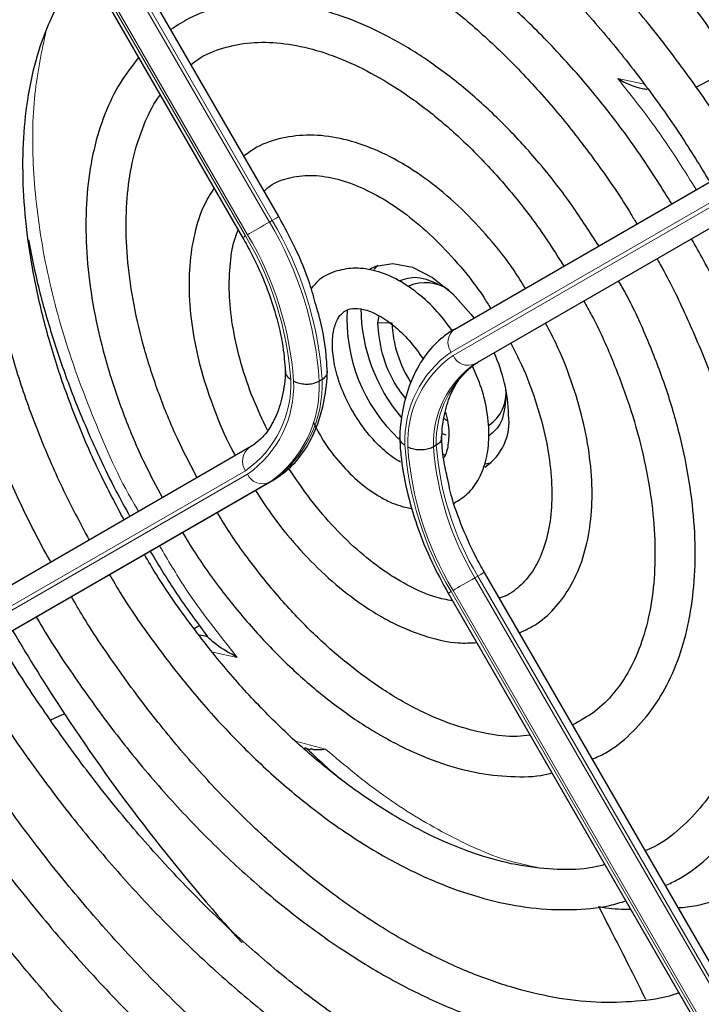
# Paper-space layout 'Blatt2' of a CAD drawing. Header units: millimetres. Extents: x 5 to 418, y 2 to 292.
# Tile 70 of 104: x 133.81 to 139.46, y 197.89 to 206.06. Entities that reach past the tile are written whole.
import ezdxf

# ---------------------------------------------------------------- set-up
doc = ezdxf.new("R2010")
doc.units = ezdxf.units.MM

psp = doc.layouts.new('Blatt2')

# ---------------------------------------------------------------- linework, layer by layer
at = {"color": 7, "linetype": 'Continuous', "lineweight": 18}
for p, q in [((135.8823, 204.3778), (131.8858, 211.3)), ((131.9094, 211.3136), (135.9059, 204.3915)), ((131.7047, 211.1955), (135.7013, 204.2733)), ((135.6846, 204.2637), (131.6881, 211.1859)), ((141.3833, 205.6082), (137.3868, 203.3003)), ((137.4035, 203.2714), (141.4, 205.5793)), ((138.7682, 205.5671), (138.9892, 205.5204)), ((141.5811, 205.5106), (137.5845, 203.2027)), ((135.9059, 204.3915), (135.8823, 204.3778)), ((136.7797, 203.5427), (136.8976, 203.5427)), ((137.6081, 203.2163), (137.5845, 203.2027)), ((131.6881, 200.0094), (135.6846, 202.3173)), ((135.7013, 202.2884), (131.7047, 199.9805)), ((131.8858, 199.9118), (135.8823, 202.2197)), ((135.9059, 202.2334), (135.8823, 202.2197)), ((137.6081, 201.4432), (137.5845, 201.4295)), ((137.5845, 201.4295), (141.5811, 194.5074)), ((141.6046, 194.521), (137.6081, 201.4432)), ((141.4, 194.4028), (137.4035, 201.325)), ((137.3868, 201.3154), (141.3833, 194.3932)), ((135.6163, 200.77), (135.4131, 200.8129)), ((136.099, 200.0758), (136.3475, 200.0085))]:
    psp.add_line(p, q, dxfattribs=at)
at = {"color": 7, "linetype": 'Continuous', "lineweight": 25}
for p, q in [((135.9608, 204.4231), (131.9643, 211.3453)), ((131.6642, 211.1721), (135.6608, 204.2499)), ((137.4179, 203.4914), (141.4144, 205.7993)), ((139.4181, 205.4961), (139.5628, 205.5747)), ((137.6081, 203.2163), (141.6046, 205.5242)), ((136.7797, 203.5427), (136.7909, 203.6011)), ((136.3186, 203.0742), (136.295, 203.0606)), ((137.3314, 202.7497), (137.3551, 202.7345)), ((137.3475, 202.6112), (137.3101, 202.6242)), ((135.7157, 202.5084), (131.7191, 200.2005)), ((137.2648, 202.528), (137.2412, 202.5144)), ((137.3205, 202.4549), (137.3414, 202.4436)), ((137.6721, 202.3741), (137.7224, 202.3862)), ((135.9059, 202.2334), (131.9094, 199.9255)), ((141.6595, 194.5527), (137.663, 201.4748)), ((137.363, 201.3016), (141.3595, 194.3794)), ((135.2597, 201.0082), (135.3025, 201.0344)), ((134.1859, 200.3016), (134.0693, 200.2504)), ((136.1694, 200.021), (136.224, 200.0068))]:
    psp.add_line(p, q, dxfattribs=at)
at = {"color": 7, "linetype": 'Continuous', "lineweight": 18, "flags": 128}
for points in [[(135.9059, 204.3915), (135.9252, 204.4026), (135.9408, 204.4116), (135.9522, 204.4182), (135.9589, 204.4221), (135.9608, 204.4231)], [(135.7013, 204.2733), (135.7179, 204.2829), (135.7381, 204.2945), (135.7608, 204.3077), (135.7854, 204.3219), (135.8108, 204.3365), (135.836, 204.3511), (135.8602, 204.3651), (135.8823, 204.3778)], [(137.5845, 201.4295), (137.5624, 201.4168), (137.5382, 201.4028), (137.513, 201.3882), (137.4876, 201.3736), (137.463, 201.3594), (137.4403, 201.3462), (137.4201, 201.3346), (137.4035, 201.325)], [(137.663, 201.4748), (137.6611, 201.4738), (137.6544, 201.4699), (137.643, 201.4633), (137.6274, 201.4543), (137.6081, 201.4432)], [(137.3868, 201.3154), (137.3742, 201.3081), (137.3662, 201.3035), (137.363, 201.3016), (137.363, 201.3016)]]:
    psp.add_lwpolyline(points, dxfattribs=at)
at = {"color": 7, "linetype": 'Continuous', "lineweight": 25, "flags": 128}
for points in [[(136.7173, 203.9913), (136.764, 204.0134), (136.9062, 204.0355), (137.0664, 204.0032), (137.2344, 203.9184), (137.3998, 203.7864), (137.5522, 203.6157), (137.5765, 203.583)], [(136.7799, 204.0189), (136.7666, 204.0063), (136.7474, 203.9851)]]:
    psp.add_lwpolyline(points, dxfattribs=at)
at = {"color": 7, "linetype": 'Continuous', "lineweight": 18}
for centre, radius, start, end in [((133.3556, 202.863), 2.9461, 3.84586, 30.94452), ((133.3792, 202.8766), 2.9461, 3.84586, 30.94452), ((153.0649, 174.1471), 34.7718, 119.98928, 120.03464), ((133.3844, 202.8856), 2.6814, 4.03412, 30.92588), ((133.3599, 202.8704), 2.7296, 3.99715, 30.92952), ((137.4999, 203.38), 0.1383, 126.35124, 215.18509), ((137.8989, 202.5669), 0.8944, 124.92656, 182.49063), ((137.9058, 202.5517), 0.8777, 124.91275, 182.4318), ((138.0429, 202.5443), 0.8023, 124.84397, 182.13721), ((138.0665, 202.5579), 0.8023, 124.84397, 182.13721), ((137.5291, 203.3295), 0.1384, 204.8163, 293.64307), ((135.1823, 203.037), 0.8777, 304.91275, 2.4318), ((135.1892, 203.0218), 0.8944, 304.92656, 2.49063), ((135.3263, 203.0144), 0.9698, 304.98315, 2.73052), ((135.3499, 203.028), 0.9698, 304.98315, 2.73052), ((135.7977, 202.397), 0.1383, 126.35124, 215.18509), ((139.7282, 202.7183), 2.7296, 183.99715, 210.92952), ((139.7037, 202.7031), 2.6814, 184.03412, 210.92588), ((139.6994, 202.6957), 2.4649, 184.21856, 210.90782), ((139.723, 202.7093), 2.4649, 184.21856, 210.90782), ((135.8269, 202.3465), 0.1384, 204.8163, 293.64307)]:
    psp.add_arc(centre, radius, start, end, dxfattribs=at)
at = {"color": 7, "linetype": 'Continuous', "lineweight": 25}
for centre, radius, start, end in [((137.172, 203.5248), 0.3507, 55.81024, 112.86683), ((137.8873, 203.5747), 1.3635, 176.72655, 226.86042), ((138.073, 203.6799), 1.4339, 180.69955, 220.10508), ((137.8868, 203.5827), 0.99, 182.31609, 212.78142), ((136.5513, 202.7429), 1.3132, 1.64984, 24.82643), ((137.5188, 202.9601), 0.3238, 304.5077, 6.80448), ((137.41, 202.7241), 0.4575, 304.20343, 7.10875), ((147.8821, 209.3383), 16.4088, 210.57672, 213.41658), ((133.5327, 191.8496), 9.2753, 78.57755, 79.00227), ((147.118, 208.8022), 15.4758, 213.31781, 222.21309)]:
    psp.add_arc(centre, radius, start, end, dxfattribs=at)
for points, knots in [([(141.6303, 205.924), (141.5604, 206.0432), (141.3709, 206.3662), (141.0336, 206.8737), (140.6239, 207.444), (140.1925, 207.9892), (139.7431, 208.5072), (139.2779, 208.9948), (138.7994, 209.4495), (138.3102, 209.8688), (137.8128, 210.2502), (137.31, 210.5916), (136.8044, 210.8911), (136.2987, 211.1469), (135.7957, 211.3575), (135.2981, 211.5215), (134.8087, 211.6378), (134.3305, 211.7056), (133.8662, 211.7245), (133.4189, 211.6942), (132.9907, 211.6159), (132.5862, 211.4869), (132.2697, 211.3503), (132.0988, 211.2403), (132.0449, 211.2057)], [0, 0, 0, 0, 0.027836, 0.075404, 0.122977, 0.170555, 0.218143, 0.265742, 0.313355, 0.360985, 0.408634, 0.456301, 0.503986, 0.551687, 0.599395, 0.647094, 0.694763, 0.742373, 0.789887, 0.837268, 0.884487, 0.931535, 0.978434, 1, 1, 1, 1]), ([(132.2116, 210.917), (132.2589, 210.948), (132.4165, 211.051), (132.7121, 211.178), (133.0952, 211.2982), (133.5019, 211.3682), (133.9273, 211.3913), (134.3696, 211.3665), (134.826, 211.2943), (135.2941, 211.1751), (135.7715, 211.0096), (136.2554, 210.7987), (136.7432, 210.5434), (137.2321, 210.2451), (137.7193, 209.9053), (138.202, 209.5261), (138.6774, 209.1094), (139.1426, 208.6576), (139.5951, 208.1732), (140.032, 207.659), (140.4513, 207.1182), (140.8484, 206.5525), (141.1461, 206.0975), (141.302, 205.8269), (141.3419, 205.7574)], [0, 0, 0, 0, 0.02099, 0.069851, 0.118688, 0.167389, 0.215899, 0.264215, 0.312366, 0.360395, 0.408346, 0.456251, 0.504137, 0.552018, 0.599903, 0.6478, 0.695711, 0.743637, 0.791578, 0.839533, 0.887498, 0.935471, 0.983451, 1, 1, 1, 1]), ([(141.0262, 205.5751), (140.9537, 205.6978), (140.7688, 206.0104), (140.4429, 206.4929), (140.055, 207.0205), (139.646, 207.5223), (139.2199, 207.9958), (138.779, 208.4378), (138.3259, 208.8456), (137.8635, 209.2166), (137.3945, 209.5484), (136.9219, 209.8388), (136.4484, 210.0858), (135.977, 210.2878), (135.5107, 210.4432), (135.0525, 210.5508), (134.6054, 210.6097), (134.1726, 210.6196), (133.7574, 210.58), (133.3617, 210.4931), (132.9925, 210.3529), (132.7537, 210.2415), (132.6467, 210.1651), (132.646, 210.1646)], [0, 0, 0, 0, 0.032875, 0.083822, 0.134775, 0.185738, 0.236713, 0.287705, 0.338718, 0.389753, 0.440814, 0.491899, 0.543005, 0.594125, 0.645237, 0.696311, 0.747305, 0.798171, 0.848856, 0.899324, 0.949573, 0.99965, 1, 1, 1, 1]), ([(132.8159, 209.8703), (132.8723, 209.9067), (133.0317, 210.0092), (133.3226, 210.1278), (133.6842, 210.2287), (134.0682, 210.28), (134.4703, 210.2841), (134.8882, 210.2404), (135.319, 210.1497), (135.7601, 210.0124), (136.2089, 209.8293), (136.6623, 209.6017), (137.1176, 209.3307), (137.5717, 209.0181), (138.0215, 208.6659), (138.4641, 208.2762), (138.8964, 207.8516), (139.3155, 207.3948), (139.7189, 206.9089), (140.1028, 206.3966), (140.4456, 205.8965), (140.6479, 205.5601), (140.7386, 205.4091)], [0, 0, 0, 0, 0.02882, 0.081368, 0.133858, 0.186143, 0.238166, 0.289941, 0.341521, 0.392971, 0.444344, 0.49568, 0.547008, 0.598338, 0.649681, 0.701044, 0.752426, 0.803828, 0.855246, 0.906678, 0.95812, 1, 1, 1, 1]), ([(140.4234, 205.227), (140.3325, 205.3767), (140.1358, 205.7009), (139.8035, 206.1767), (139.4358, 206.6544), (139.0487, 207.1049), (138.6458, 207.5252), (138.2296, 207.9123), (137.8033, 208.2632), (137.3698, 208.5754), (136.9322, 208.8463), (136.4935, 209.0738), (136.0569, 209.2561), (135.6256, 209.3915), (135.203, 209.4787), (134.7924, 209.517), (134.3975, 209.5055), (134.0208, 209.4458), (133.6682, 209.3342), (133.4114, 209.2224), (133.2822, 209.1336), (133.2529, 209.1134)], [0, 0, 0, 0, 0.047335, 0.102503, 0.157679, 0.212871, 0.268083, 0.323322, 0.378591, 0.433894, 0.489232, 0.544601, 0.599988, 0.65536, 0.710671, 0.765857, 0.820841, 0.875554, 0.929964, 0.984107, 1, 1, 1, 1]), ([(133.4187, 208.8262), (133.499, 208.8744), (133.6755, 208.9805), (133.9791, 209.089), (134.3206, 209.1615), (134.6829, 209.1851), (135.0618, 209.1613), (135.4546, 209.0902), (135.8584, 208.9725), (136.2704, 208.809), (136.6875, 208.6009), (137.1064, 208.3495), (137.524, 208.0567), (137.937, 207.7246), (138.342, 207.3557), (138.7359, 206.9528), (139.1153, 206.5189), (139.4783, 206.0578), (139.8178, 205.5709), (140.0375, 205.2366), (140.1357, 205.062), (140.1362, 205.0612)], [0, 0, 0, 0, 0.047732, 0.104951, 0.162001, 0.218715, 0.275061, 0.331102, 0.386935, 0.442647, 0.498302, 0.553942, 0.609585, 0.665249, 0.720938, 0.776655, 0.832397, 0.88816, 0.943939, 0.999729, 1, 1, 1, 1]), ([(139.818, 204.8774), (139.7936, 204.9199), (139.6764, 205.1236), (139.4408, 205.4717), (139.1136, 205.916), (138.7646, 206.3332), (138.3995, 206.7213), (138.0206, 207.0763), (137.6313, 207.3953), (137.2349, 207.6753), (136.8346, 207.9136), (136.4339, 208.108), (136.0363, 208.2563), (135.6452, 208.3569), (135.2646, 208.4085), (134.8983, 208.4103), (134.5495, 208.3634), (134.2248, 208.264), (133.9931, 208.1639), (133.8797, 208.0833), (133.857, 208.0671)], [0, 0, 0, 0, 0.015977, 0.076619, 0.137271, 0.197942, 0.258641, 0.319377, 0.380158, 0.440989, 0.501871, 0.562796, 0.623736, 0.68463, 0.74539, 0.805902, 0.866048, 0.925763, 0.985086, 1, 1, 1, 1]), ([(134.0242, 207.7775), (134.052, 207.7973), (134.1624, 207.8759), (134.3825, 207.9672), (134.6824, 208.0495), (135.0055, 208.0812), (135.3457, 208.066), (135.7003, 208.0033), (136.0659, 207.8943), (136.4395, 207.7396), (136.8175, 207.5407), (137.1966, 207.2991), (137.5732, 207.017), (137.9436, 206.6969), (138.3042, 206.3415), (138.6517, 205.9545), (138.9818, 205.5387), (139.2778, 205.124), (139.4511, 204.8405), (139.5301, 204.7112)], [0, 0, 0, 0, 0.0213, 0.084609, 0.147915, 0.210788, 0.273103, 0.334941, 0.396461, 0.457805, 0.519077, 0.580333, 0.641603, 0.702907, 0.764251, 0.825634, 0.887048, 0.948488, 1, 1, 1, 1]), ([(134.0734, 201.56), (134.0706, 201.5647), (133.9759, 201.7251), (133.8136, 202.0545), (133.5915, 202.5436), (133.4039, 203.0386), (133.2485, 203.5326), (133.1278, 204.0214), (133.0426, 204.5), (132.9936, 204.964), (132.981, 205.4087), (133.0046, 205.8299), (133.0639, 206.2238), (133.158, 206.5864), (133.2852, 206.9155), (133.446, 207.2056), (133.6012, 207.4219), (133.7127, 207.5246), (133.7502, 207.5591)], [0, 0, 0, 0, 0.002079, 0.070996, 0.1399, 0.208781, 0.277628, 0.346429, 0.415177, 0.483863, 0.552488, 0.62106, 0.689605, 0.758159, 0.826801, 0.895661, 0.964912, 1, 1, 1, 1]), ([(139.2152, 204.5293), (139.1342, 204.659), (138.9654, 204.9294), (138.6795, 205.3154), (138.3682, 205.6874), (138.0397, 206.0292), (137.6983, 206.3376), (137.3472, 206.6087), (136.9903, 206.8396), (136.631, 207.0273), (136.2735, 207.1694), (135.9215, 207.2638), (135.5795, 207.3087), (135.2516, 207.3039), (134.9436, 207.2476), (134.6769, 207.1555), (134.5265, 207.0615), (134.4612, 207.0206)], [0, 0, 0, 0, 0.062858, 0.131038, 0.199246, 0.2675, 0.335815, 0.404205, 0.472678, 0.541229, 0.609831, 0.678385, 0.746745, 0.814711, 0.882086, 0.948789, 1, 1, 1, 1]), ([(134.6272, 206.733), (134.6362, 206.7401), (134.7152, 206.8025), (134.8896, 206.8777), (135.1505, 206.9541), (135.4361, 206.9787), (135.7385, 206.9569), (136.0546, 206.8878), (136.3805, 206.7728), (136.7127, 206.613), (137.0475, 206.4101), (137.3807, 206.1662), (137.7084, 205.884), (138.0263, 205.5667), (138.3311, 205.2184), (138.6162, 204.8415), (138.8152, 204.5537), (138.9102, 204.3884), (138.9254, 204.362)], [0, 0, 0, 0, 0.009214, 0.081011, 0.153071, 0.224451, 0.2949, 0.364606, 0.433868, 0.502926, 0.57193, 0.640938, 0.709995, 0.779115, 0.848296, 0.917527, 0.986793, 1, 1, 1, 1]), ([(134.1863, 206.8037), (134.1822, 206.8003), (134.1014, 206.7325), (133.9723, 206.5612), (133.804, 206.2899), (133.6737, 205.9768), (133.5784, 205.6312), (133.5209, 205.255), (133.5013, 204.8532), (133.5201, 204.4305), (133.5767, 203.992), (133.6704, 203.5427), (133.7998, 203.0874), (133.964, 202.6315), (134.158, 202.18), (134.3122, 201.8878), (134.3889, 201.7422)], [0, 0, 0, 0, 0.004033, 0.07871, 0.15389, 0.229752, 0.306249, 0.383198, 0.460397, 0.537693, 0.614972, 0.6922, 0.769368, 0.846482, 0.923554, 1, 1, 1, 1]), ([(134.6786, 201.9096), (134.6106, 202.0374), (134.4673, 202.3065), (134.2844, 202.7287), (134.1247, 203.1667), (133.9993, 203.6026), (133.9085, 204.0308), (133.8537, 204.4459), (133.835, 204.8427), (133.8524, 205.2164), (133.9052, 205.5624), (133.9918, 205.8772), (134.1124, 206.1549), (134.2361, 206.3642), (134.3296, 206.4638), (134.3624, 206.4988)], [0, 0, 0, 0, 0.072943, 0.153521, 0.234056, 0.314528, 0.394918, 0.475208, 0.555393, 0.63548, 0.715511, 0.795552, 0.875749, 0.95636, 1, 1, 1, 1]), ([(138.6106, 204.1802), (138.5386, 204.2929), (138.3896, 204.5262), (138.1349, 204.853), (137.8581, 205.161), (137.5659, 205.4363), (137.2631, 205.6754), (136.9535, 205.8743), (136.6414, 206.0296), (136.3313, 206.1384), (136.028, 206.198), (135.7366, 206.2074), (135.464, 206.1641), (135.2374, 206.087), (135.1153, 206.0054), (135.0662, 205.9726)], [0, 0, 0, 0, 0.074384, 0.153857, 0.233394, 0.313032, 0.392803, 0.472727, 0.552799, 0.632945, 0.712925, 0.792378, 0.870881, 0.948205, 1, 1, 1, 1]), ([(135.2334, 205.6831), (135.2532, 205.699), (135.3314, 205.7614), (135.4945, 205.8251), (135.7218, 205.8719), (135.972, 205.8681), (136.2367, 205.818), (136.512, 205.7217), (136.7936, 205.5811), (137.0772, 205.398), (137.358, 205.1749), (137.6315, 204.9155), (137.8921, 204.6231), (138.1255, 204.3217), (138.2596, 204.1098), (138.3209, 204.0129)], [0, 0, 0, 0, 0.028972, 0.114279, 0.199798, 0.283623, 0.365764, 0.446914, 0.527654, 0.608306, 0.688988, 0.769775, 0.850678, 0.931679, 1, 1, 1, 1]), ([(134.7992, 205.7422), (134.7455, 205.6736), (134.6358, 205.5335), (134.5135, 205.2755), (134.423, 204.9834), (134.3704, 204.6596), (134.356, 204.3101), (134.3802, 203.9406), (134.4423, 203.5571), (134.5409, 203.1653), (134.6754, 202.7716), (134.8262, 202.411), (134.9447, 202.1888), (134.9959, 202.0928)], [0, 0, 0, 0, 0.087458, 0.178657, 0.271088, 0.364497, 0.458466, 0.552645, 0.646789, 0.740833, 0.834772, 0.928628, 1, 1, 1, 1]), ([(138.7682, 205.5671), (138.8323, 205.5322), (138.9067, 205.4917), (138.9995, 205.4805), (139.0124, 205.479)], [0, 0, 0, 0, 0.861249, 1, 1, 1, 1]), ([(135.2835, 202.2589), (135.2275, 202.3665), (135.1087, 202.5949), (134.963, 202.9541), (134.8417, 203.3262), (134.7555, 203.6926), (134.7046, 204.0466), (134.6896, 204.3821), (134.7104, 204.693), (134.7647, 204.9756), (134.8545, 205.2195), (134.9278, 205.3711), (134.9774, 205.4292), (134.9789, 205.431)], [0, 0, 0, 0, 0.090298, 0.19153, 0.29266, 0.393638, 0.494422, 0.594988, 0.69535, 0.795611, 0.895939, 0.99677, 1, 1, 1, 1]), ([(138.0028, 203.8292), (137.9722, 203.8785), (137.8808, 204.0262), (137.7024, 204.2499), (137.4746, 204.4936), (137.2315, 204.7025), (136.9794, 204.8729), (136.7228, 204.9997), (136.4674, 205.0788), (136.2191, 205.1074), (135.9871, 205.081), (135.8008, 205.02), (135.7064, 204.9503), (135.6714, 204.9245)], [0, 0, 0, 0, 0.04971, 0.148978, 0.248408, 0.348108, 0.448168, 0.548614, 0.64925, 0.749315, 0.847677, 0.943478, 1, 1, 1, 1]), ([(135.8384, 204.6351), (135.8494, 204.6457), (135.9011, 204.6956), (136.018, 204.7427), (136.1926, 204.7732), (136.3926, 204.7529), (136.6047, 204.6869), (136.8239, 204.5766), (137.0449, 204.4246), (137.2625, 204.2345), (137.4686, 204.0092), (137.6214, 203.8156), (137.6957, 203.6934), (137.7143, 203.6626)], [0, 0, 0, 0, 0.029258, 0.138407, 0.250078, 0.356664, 0.459361, 0.560618, 0.661623, 0.762745, 0.864149, 0.965811, 1, 1, 1, 1]), ([(135.4236, 204.6608), (135.3946, 204.614), (135.3251, 204.5014), (135.2575, 204.2846), (135.2158, 204.0205), (135.214, 203.7302), (135.2508, 203.4227), (135.3246, 203.1049), (135.4368, 202.7864), (135.5307, 202.5626), (135.5941, 202.4519), (135.6, 202.4416)], [0, 0, 0, 0, 0.088797, 0.21354, 0.340937, 0.469926, 0.599428, 0.728789, 0.857907, 0.986829, 1, 1, 1, 1]), ([(136.2688, 203.6861), (136.2525, 203.7462), (136.2093, 203.9051), (136.1057, 204.1553), (136.0075, 204.3368), (135.9608, 204.4231)], [0, 0, 0, 0, 0.241522, 0.639043, 1, 1, 1, 1]), ([(135.8663, 202.6533), (135.8257, 202.7387), (135.7393, 202.9202), (135.6447, 203.2029), (135.5779, 203.4895), (135.5465, 203.7624), (135.5516, 204.0107), (135.5786, 204.1973), (135.6133, 204.2849), (135.6244, 204.3129)], [0, 0, 0, 0, 0.140593, 0.298994, 0.456939, 0.614254, 0.770852, 0.926891, 1, 1, 1, 1]), ([(133.8878, 204.2302), (133.9092, 204.1188), (133.9571, 203.8697), (134.0647, 203.4824), (134.1987, 203.0815), (134.3372, 202.7316), (134.4754, 202.4236), (134.5984, 202.1695), (134.6882, 202.0082), (134.7274, 201.9377)], [0, 0, 0, 0, 0.1462633, 0.3272573, 0.5007674, 0.6642332, 0.7811274, 0.9044572, 1, 1, 1, 1]), ([(135.6608, 204.2499), (135.6858, 204.205), (135.7589, 204.0737), (135.8595, 203.8473), (135.9482, 203.5775), (136.0006, 203.3324), (136.0111, 203.1868), (136.0156, 203.1229)], [0, 0, 0, 0, 0.121243, 0.3540971, 0.5867178, 0.8185252, 1, 1, 1, 1]), ([(139.1619, 198.8788), (139.1967, 198.8948), (139.3219, 198.9523), (139.5103, 199.0992), (139.7232, 199.3158), (139.9023, 199.5755), (140.048, 199.8723), (140.1581, 200.2046), (140.2314, 200.5686), (140.2668, 200.9603), (140.264, 201.3749), (140.223, 201.8075), (140.1446, 202.2529), (140.0297, 202.7063), (139.8803, 203.1628), (139.696, 203.6164), (139.5283, 203.9774), (139.413, 204.1805), (139.3796, 204.2393)], [0, 0, 0, 0, 0.025432, 0.09144, 0.157422, 0.22372, 0.290583, 0.358045, 0.425981, 0.494211, 0.562575, 0.63096, 0.699308, 0.767604, 0.835849, 0.904052, 0.972225, 1, 1, 1, 1]), ([(139.0927, 204.0737), (139.1021, 204.0577), (139.1922, 203.9036), (139.3377, 203.5982), (139.5242, 203.1631), (139.6759, 202.7247), (139.7944, 202.29), (139.8776, 201.8641), (139.9249, 201.4525), (139.9359, 201.0601), (139.911, 200.6918), (139.851, 200.3521), (139.7572, 200.0448), (139.6309, 199.7733), (139.4746, 199.5389), (139.287, 199.3475), (139.1266, 199.2231), (139.0204, 199.178), (138.9953, 199.1673)], [0, 0, 0, 0, 0.007987, 0.077271, 0.146533, 0.215753, 0.284916, 0.354005, 0.423006, 0.491916, 0.560748, 0.629544, 0.698364, 0.767357, 0.836765, 0.906897, 0.977993, 1, 1, 1, 1]), ([(137.3975, 203.4775), (137.3571, 203.5317), (137.269, 203.6497), (137.1086, 203.7965), (136.9289, 203.9151), (136.7486, 203.9837), (136.577, 204.0028), (136.4197, 203.9728), (136.2978, 203.9121), (136.2456, 203.848), (136.2281, 203.8266)], [0, 0, 0, 0, 0.121104, 0.26353, 0.407617, 0.553734, 0.681749, 0.803792, 0.934198, 1, 1, 1, 1]), ([(136.9544, 203.8898), (137.0032, 203.907), (137.1068, 203.9434), (137.2397, 203.8817), (137.3101, 203.849)], [0, 0, 0, 0, 0.470262, 1, 1, 1, 1]), ([(138.5572, 199.9261), (138.5934, 199.9423), (138.7089, 199.9938), (138.8757, 200.1298), (139.0537, 200.328), (139.197, 200.5674), (139.3059, 200.8423), (139.3783, 201.1504), (139.4129, 201.487), (139.4089, 201.8467), (139.3666, 202.2236), (139.2868, 202.6117), (139.1716, 203.0055), (139.0202, 203.3977), (138.8867, 203.695), (138.7956, 203.8548), (138.7754, 203.8904)], [0, 0, 0, 0, 0.034804, 0.110957, 0.187067, 0.263784, 0.341517, 0.420224, 0.499594, 0.579283, 0.659033, 0.738718, 0.818313, 0.897826, 0.977281, 1, 1, 1, 1]), ([(136.3628, 203.1281), (136.3598, 203.1777), (136.3511, 203.3206), (136.3227, 203.5084), (136.2806, 203.647), (136.2688, 203.6861)], [0, 0, 0, 0, 0.275641, 0.7956667, 1, 1, 1, 1]), ([(138.4864, 203.7235), (138.5092, 203.6831), (138.599, 203.524), (138.7274, 203.2342), (138.8677, 202.862), (138.9728, 202.4914), (139.0434, 202.1299), (139.0782, 201.7835), (139.0771, 201.4583), (139.0409, 201.1598), (138.9711, 200.893), (138.8699, 200.6614), (138.7388, 200.4686), (138.5823, 200.3128), (138.4563, 200.2445), (138.3931, 200.2103)], [0, 0, 0, 0, 0.027614, 0.108697, 0.189719, 0.270641, 0.351426, 0.432043, 0.512486, 0.59279, 0.673063, 0.753515, 0.834611, 0.917039, 1, 1, 1, 1]), ([(136.9691, 202.3875), (136.947, 202.4012), (136.882, 202.4416), (136.7706, 202.539), (136.6469, 202.6857), (136.541, 202.8565), (136.4612, 203.0381), (136.4133, 203.2167), (136.3992, 203.3774), (136.416, 203.507), (136.4555, 203.595), (136.5041, 203.6425), (136.5624, 203.6647), (136.659, 203.66), (136.7786, 203.6153), (136.9116, 203.5258), (137.0435, 203.4009), (137.1195, 203.2947), (137.1577, 203.2414)], [0, 0, 0, 0, 0.032778, 0.096298, 0.160575, 0.225403, 0.29037, 0.354897, 0.418511, 0.481016, 0.543198, 0.607254, 0.68171, 0.742597, 0.808137, 0.871777, 0.935579, 1, 1, 1, 1]), ([(137.012, 202.9162), (136.9854, 202.95), (136.8993, 203.0591), (136.8051, 203.2902), (136.7882, 203.4585), (136.7797, 203.5427)], [0, 0, 0, 0, 0.182718, 0.591359, 1, 1, 1, 1]), ([(137.9532, 200.9723), (138.0025, 200.9957), (138.1167, 201.0499), (138.2632, 201.1884), (138.3922, 201.3719), (138.4855, 201.5922), (138.5426, 201.8444), (138.5616, 202.1245), (138.5415, 202.4254), (138.4836, 202.7397), (138.3877, 203.0588), (138.2824, 203.329), (138.1986, 203.4858), (138.1694, 203.5405)], [0, 0, 0, 0, 0.070989, 0.164196, 0.25756, 0.352629, 0.449898, 0.548788, 0.648408, 0.74807, 0.847559, 0.946872, 1, 1, 1, 1]), ([(137.4179, 203.4914), (137.3849, 203.4703), (137.2956, 203.4131), (137.1739, 203.2841), (137.0653, 203.0997), (136.9935, 202.8832), (136.9667, 202.7043), (136.9619, 202.6013), (136.961, 202.5828)], [0, 0, 0, 0, 0.120337, 0.325835, 0.532783, 0.744527, 0.954131, 1, 1, 1, 1]), ([(137.8809, 203.3738), (137.9117, 203.3145), (137.992, 203.1602), (138.0886, 202.9025), (138.1704, 202.6123), (138.2161, 202.3327), (138.2269, 202.0725), (138.2032, 201.8389), (138.1475, 201.6385), (138.064, 201.4744), (137.953, 201.3525), (137.8613, 201.2818), (137.7964, 201.2651), (137.7857, 201.2624)], [0, 0, 0, 0, 0.063601, 0.165373, 0.266904, 0.368074, 0.468795, 0.569085, 0.669207, 0.76971, 0.872125, 0.978915, 1, 1, 1, 1]), ([(137.3081, 202.5767), (137.3107, 202.6149), (137.3181, 202.7262), (137.3552, 202.8882), (137.4269, 203.045), (137.5128, 203.1526), (137.5798, 203.1974), (137.6081, 203.2163)], [0, 0, 0, 0, 0.121998, 0.35528, 0.588901, 0.826298, 1, 1, 1, 1]), ([(136.0157, 203.1481), (136.0131, 203.1098), (136.0057, 202.9986), (135.9686, 202.8365), (135.8969, 202.6798), (135.8109, 202.5721), (135.744, 202.5273), (135.7157, 202.5084)], [0, 0, 0, 0, 0.121998, 0.35528, 0.588901, 0.826298, 1, 1, 1, 1]), ([(135.9059, 202.2334), (135.9389, 202.2545), (136.0282, 202.3117), (136.1499, 202.4406), (136.2585, 202.6251), (136.3303, 202.8415), (136.3571, 203.0205), (136.3619, 203.1235), (136.3628, 203.142)], [0, 0, 0, 0, 0.120337, 0.325835, 0.532783, 0.744527, 0.954131, 1, 1, 1, 1]), ([(136.0155, 203.1337), (136.0154, 203.1327), (136.015, 203.1268), (136.0184, 203.1162), (136.0259, 203.1022), (136.0361, 203.0909), (136.0468, 203.0821), (136.0541, 203.0772), (136.0584, 203.0747), (136.0592, 203.0743)], [0, 0, 0, 0, 0.043164, 0.266738, 0.48434, 0.708238, 0.839781, 0.97267, 1, 1, 1, 1]), ([(136.3186, 203.0742), (136.3242, 203.0777), (136.3355, 203.0849), (136.3482, 203.0976), (136.3572, 203.1113), (136.3619, 203.1234), (136.3619, 203.1308), (136.3619, 203.1333)], [0, 0, 0, 0, 0.218214, 0.442758, 0.660971, 0.885507, 1, 1, 1, 1]), ([(137.4129, 202.0492), (137.4521, 202.0731), (137.5359, 202.1242), (137.6252, 202.2523), (137.6847, 202.4112), (137.7072, 202.5983), (137.69, 202.8068), (137.643, 203.0074), (137.5876, 203.1321), (137.5645, 203.1842)], [0, 0, 0, 0, 0.12448, 0.266559, 0.411606, 0.564488, 0.723656, 0.884548, 1, 1, 1, 1]), ([(136.0828, 203.0606), (136.0835, 203.0602), (136.0878, 203.0577), (136.0963, 203.0535), (136.1113, 203.0474), (136.1309, 203.0415), (136.1549, 203.0371), (136.1802, 203.035), (136.2054, 203.0353), (136.2305, 203.0381), (136.254, 203.0433), (136.2762, 203.0507), (136.2887, 203.0572), (136.295, 203.0606)], [0, 0, 0, 0, 0.01342, 0.077283, 0.141796, 0.247648, 0.356562, 0.462304, 0.571105, 0.676797, 0.78555, 0.891242, 1, 1, 1, 1]), ([(137.8404, 202.9304), (137.8336, 202.853), (137.8209, 202.7084), (137.7384, 202.6373), (137.7, 202.6042)], [0, 0, 0, 0, 0.534725, 1, 1, 1, 1]), ([(137.3423, 202.8027), (137.3494, 202.7727), (137.3703, 202.6852), (137.3686, 202.5618), (137.3509, 202.4614), (137.331, 202.4295), (137.3252, 202.4202)], [0, 0, 0, 0, 0.179637, 0.523495, 0.861797, 1, 1, 1, 1]), ([(136.2464, 202.7191), (136.2678, 202.6767), (136.325, 202.5632), (136.4496, 202.3969), (136.6068, 202.2334), (136.7289, 202.1425), (136.8263, 202.0845), (136.9219, 202.0345), (137.0106, 202.014), (137.0659, 202.0012)], [0, 0, 0, 0, 0.1157719, 0.3097571, 0.5047025, 0.6908712, 0.7185115, 0.8244681, 1, 1, 1, 1]), ([(136.961, 202.5966), (136.9638, 202.5471), (136.9721, 202.4042), (137.0152, 202.1568), (137.1017, 201.8585), (137.2173, 201.5696), (137.316, 201.388), (137.363, 201.3016)], [0, 0, 0, 0, 0.119661, 0.345415, 0.570792, 0.795741, 1, 1, 1, 1]), ([(137.0053, 202.5281), (137.0046, 202.5285), (137.0003, 202.531), (136.993, 202.5359), (136.9824, 202.5445), (136.9722, 202.5558), (136.9647, 202.5697), (136.9612, 202.5804), (136.9616, 202.5862), (136.9617, 202.5872)], [0, 0, 0, 0, 0.027692, 0.159469, 0.292587, 0.511005, 0.735743, 0.953935, 1, 1, 1, 1]), ([(137.308, 202.5865), (137.308, 202.5842), (137.308, 202.5771), (137.3034, 202.5652), (137.2946, 202.5516), (137.2818, 202.5388), (137.2705, 202.5316), (137.2648, 202.528)], [0, 0, 0, 0, 0.106275, 0.326515, 0.55313, 0.77337, 1, 1, 1, 1]), ([(137.3607, 202.243), (137.3478, 202.2986), (137.3189, 202.4232), (137.312, 202.5382), (137.3082, 202.6019)], [0, 0, 0, 0, 0.446374, 1, 1, 1, 1]), ([(137.2412, 202.5144), (137.235, 202.5111), (137.2225, 202.5046), (137.2006, 202.4973), (137.1769, 202.492), (137.1521, 202.4892), (137.1266, 202.4887), (137.1016, 202.4908), (137.0773, 202.4953), (137.0577, 202.5011), (137.0425, 202.5073), (137.034, 202.5115), (137.0297, 202.514), (137.0289, 202.5144)], [0, 0, 0, 0, 0.105647, 0.214359, 0.320006, 0.428712, 0.534438, 0.643221, 0.749098, 0.858039, 0.922043, 0.986702, 1, 1, 1, 1]), ([(137.3998, 201.2379), (137.3514, 201.2471), (137.2372, 201.2688), (137.0883, 201.3351), (136.9544, 201.4082), (136.8199, 201.4923), (136.6349, 201.6337), (136.4215, 201.8391), (136.219, 202.0745), (136.1006, 202.2513), (136.0414, 202.3396)], [0, 0, 0, 0, 0.112168, 0.264833, 0.312906, 0.391862, 0.543416, 0.695468, 0.84795, 1, 1, 1, 1]), ([(137.663, 201.4748), (137.6379, 201.5198), (137.5647, 201.6512), (137.4658, 201.877), (137.39, 202.092), (137.3669, 202.2111), (137.3607, 202.243)], [0, 0, 0, 0, 0.180366, 0.526768, 0.872823, 1, 1, 1, 1]), ([(135.7662, 202.1527), (135.8262, 202.0627), (135.9504, 201.8766), (136.1661, 201.6237), (136.4011, 201.3945), (136.6161, 201.2272), (136.7959, 201.1136), (136.9776, 201.0171), (137.1936, 200.9341), (137.417, 200.8837), (137.5485, 200.8897), (137.5994, 200.8921)], [0, 0, 0, 0, 0.120708, 0.249746, 0.379057, 0.508773, 0.587522, 0.656403, 0.78692, 0.917396, 1, 1, 1, 1]), ([(138.0419, 200.1256), (138.0064, 200.1212), (137.8938, 200.1072), (137.6814, 200.1335), (137.4124, 200.2026), (137.1723, 200.3033), (136.9748, 200.4089), (136.7766, 200.5308), (136.5389, 200.7036), (136.2618, 200.9472), (135.9942, 201.2249), (135.7432, 201.5337), (135.5609, 201.7849), (135.4718, 201.9367), (135.4516, 201.971)], [0, 0, 0, 0, 0.0477994, 0.1514642, 0.2533932, 0.3544513, 0.4129603, 0.46559, 0.5662573, 0.6670973, 0.7680829, 0.8692037, 0.9704259, 1, 1, 1, 1]), ([(135.1635, 201.8046), (135.1973, 201.7481), (135.3046, 201.5687), (135.5118, 201.2868), (135.7795, 200.9647), (136.0653, 200.6737), (136.3634, 200.4168), (136.6114, 200.2403), (136.8131, 200.1177), (137.0157, 200.0084), (137.2783, 199.8961), (137.586, 199.8095), (137.883, 199.7773), (138.0969, 199.7791), (138.2038, 199.8077), (138.2226, 199.8127)], [0, 0, 0, 0, 0.043227, 0.137062, 0.230954, 0.324945, 0.419075, 0.513378, 0.553496, 0.603349, 0.697902, 0.792503, 0.886726, 0.980084, 1, 1, 1, 1]), ([(134.8951, 201.6496), (134.9569, 201.5472), (135.0555, 201.3837), (135.2158, 201.1493), (135.3136, 201.018), (135.3694, 200.9432)], [0, 0, 0, 0, 0.419366, 0.66906, 1, 1, 1, 1]), ([(138.6614, 199.0527), (138.6272, 199.0438), (138.5053, 199.0123), (138.2725, 199.0069), (137.968, 199.0366), (137.6493, 199.1159), (137.3278, 199.238), (137.0993, 199.3532), (136.9234, 199.4535), (136.7413, 199.5646), (136.4604, 199.7627), (136.1313, 200.0371), (135.8111, 200.3473), (135.5032, 200.6894), (135.2135, 201.0606), (134.9934, 201.3734), (134.8798, 201.5668), (134.8473, 201.622)], [0, 0, 0, 0, 0.032329, 0.115134, 0.196873, 0.277819, 0.358317, 0.434253, 0.443254, 0.485269, 0.565494, 0.645808, 0.726194, 0.806653, 0.887173, 0.967737, 1, 1, 1, 1]), ([(134.5585, 201.4552), (134.5867, 201.4068), (134.6984, 201.215), (134.9197, 200.8978), (135.2188, 200.5097), (135.5382, 200.1501), (135.8723, 199.8216), (136.2182, 199.5284), (136.53, 199.3039), (136.7886, 199.1444), (137.048, 199.0031), (137.3503, 198.8671), (137.7049, 198.7529), (138.0518, 198.6867), (138.3851, 198.6732), (138.6479, 198.6946), (138.7905, 198.7387), (138.8348, 198.7524)], [0, 0, 0, 0, 0.026021, 0.103081, 0.180162, 0.257284, 0.334465, 0.411723, 0.489069, 0.538868, 0.579706, 0.657194, 0.734725, 0.812115, 0.889159, 0.965619, 1, 1, 1, 1]), ([(139.2752, 197.9896), (139.2612, 197.9845), (139.1513, 197.9445), (138.9231, 197.9144), (138.5926, 197.9033), (138.244, 197.944), (137.8835, 198.0305), (137.5134, 198.1634), (137.2068, 198.3081), (136.9589, 198.4451), (136.7107, 198.5956), (136.3924, 198.8156), (136.0185, 199.1164), (135.6523, 199.4539), (135.2978, 199.8251), (134.9577, 200.2261), (134.6376, 200.6546), (134.3981, 201.0054), (134.2749, 201.2173), (134.2427, 201.2729)], [0, 0, 0, 0, 0.010331, 0.081097, 0.151268, 0.220842, 0.28997, 0.358829, 0.427557, 0.457972, 0.493968, 0.562628, 0.631343, 0.700101, 0.768903, 0.837746, 0.906621, 0.975519, 1, 1, 1, 1]), ([(133.9519, 201.105), (133.9586, 201.0931), (134.0569, 200.9194), (134.2712, 200.5989), (134.5936, 200.1498), (134.9392, 199.7275), (135.3014, 199.3335), (135.678, 198.9719), (136.0655, 198.6458), (136.4417, 198.3721), (136.7587, 198.1741), (137.0766, 197.9999), (137.4139, 197.8434), (137.8105, 197.7041), (138.1998, 197.6129), (138.5782, 197.5702), (138.9405, 197.5797), (139.231, 197.6211), (139.3911, 197.6777), (139.4444, 197.6965)], [0, 0, 0, 0, 0.00489, 0.071718, 0.138555, 0.205411, 0.272296, 0.33922, 0.406191, 0.473218, 0.530554, 0.565918, 0.633038, 0.700192, 0.767278, 0.834196, 0.900813, 0.967008, 1, 1, 1, 1]), ([(139.8827, 196.9373), (139.8295, 196.9181), (139.6698, 196.8604), (139.3786, 196.8149), (139.0138, 196.7987), (138.6316, 196.8327), (138.2364, 196.9131), (137.8306, 197.0401), (137.4247, 197.2096), (137.1362, 197.3587), (136.9136, 197.4858), (136.6834, 197.6248), (136.3316, 197.8643), (135.9175, 198.1886), (135.5106, 198.5503), (135.1142, 198.9465), (134.7316, 199.3745), (134.3651, 199.8304), (134.0205, 200.3123), (133.7773, 200.6786), (133.6579, 200.8876), (133.6374, 200.9234)], [0, 0, 0, 0, 0.0312195, 0.0937094, 0.1558118, 0.2175192, 0.2789133, 0.3400995, 0.4011689, 0.4589251, 0.4666089, 0.4986054, 0.5595961, 0.6206246, 0.681681, 0.7427677, 0.8038827, 0.8650219, 0.92618, 0.9873509, 1, 1, 1, 1]), ([(135.6163, 200.77), (135.5541, 200.8045), (135.4509, 200.8619), (135.3927, 200.9186), (135.3696, 200.9411)], [0, 0, 0, 0, 0.602753, 1, 1, 1, 1]), ([(133.3498, 200.7573), (133.3926, 200.6838), (133.5379, 200.4338), (133.8127, 200.0255), (134.1705, 199.5366), (134.5498, 199.074), (134.946, 198.6399), (135.3567, 198.2377), (135.7789, 197.8705), (136.2096, 197.5409), (136.5523, 197.3135), (136.8272, 197.1499), (137.1025, 196.9982), (137.4716, 196.8232), (137.9061, 196.6615), (138.334, 196.5472), (138.7516, 196.4817), (139.1561, 196.4648), (139.5421, 196.5001), (139.8423, 196.5596), (140.0043, 196.6243), (140.0523, 196.6435)], [0, 0, 0, 0, 0.024893, 0.084681, 0.144477, 0.204286, 0.264115, 0.32397, 0.383856, 0.443777, 0.503736, 0.525177, 0.556785, 0.616785, 0.676812, 0.736803, 0.796699, 0.856424, 0.915894, 0.975048, 1, 1, 1, 1]), ([(140.4908, 195.884), (140.4562, 195.8695), (140.3084, 195.8074), (140.023, 195.745), (139.6374, 195.6986), (139.232, 195.7034), (138.8119, 195.7548), (138.3791, 195.8535), (137.9365, 195.9985), (137.4948, 196.1858), (137.171, 196.3526), (136.9189, 196.4959), (136.6585, 196.6525), (136.276, 196.9098), (135.8253, 197.2555), (135.3813, 197.6391), (134.947, 198.058), (134.5255, 198.5096), (134.1193, 198.9908), (133.7319, 199.4989), (133.3655, 200.0258), (133.142, 200.3919), (133.0312, 200.5733)], [0, 0, 0, 0, 0.017316, 0.07398, 0.130407, 0.186548, 0.242429, 0.298112, 0.353664, 0.409142, 0.461634, 0.472322, 0.501413, 0.556837, 0.61229, 0.667762, 0.723255, 0.77877, 0.834303, 0.889852, 0.945412, 1, 1, 1, 1]), ([(132.7446, 200.4078), (132.7686, 200.3657), (132.902, 200.132), (133.1703, 199.7225), (133.5481, 199.1845), (133.9491, 198.6717), (134.368, 198.1857), (134.803, 197.73), (135.2512, 197.3072), (135.71, 196.9202), (136.1765, 196.5714), (136.5421, 196.3324), (136.834, 196.1594), (137.1263, 195.9978), (137.5247, 195.8057), (137.9942, 195.6235), (138.4575, 195.4884), (138.9113, 195.4013), (139.3526, 195.3635), (139.7787, 195.3739), (140.1842, 195.4371), (140.4787, 195.5104), (140.6293, 195.5776), (140.6599, 195.5912)], [0, 0, 0, 0, 0.011961, 0.066529, 0.121102, 0.175682, 0.230275, 0.284884, 0.339513, 0.394165, 0.448844, 0.503549, 0.521416, 0.550246, 0.604978, 0.659732, 0.714464, 0.769138, 0.823706, 0.878111, 0.932303, 0.986256, 1, 1, 1, 1]), ([(141.097, 194.8341), (141.0395, 194.8098), (140.8602, 194.7339), (140.5336, 194.6567), (140.1213, 194.6009), (139.6893, 194.5955), (139.2418, 194.637), (138.7809, 194.7259), (138.3092, 194.8616), (137.8293, 195.0433), (137.3814, 195.2525), (137.0085, 195.4553), (136.6354, 195.6792), (136.2245, 195.953), (135.74, 196.3184), (135.2617, 196.7221), (134.7925, 197.1618), (134.3352, 197.6349), (133.8925, 198.1389), (133.4667, 198.6706), (133.0614, 199.2278), (132.7157, 199.7431), (132.5167, 200.0789), (132.436, 200.2149)], [0, 0, 0, 0, 0.024672, 0.076861, 0.128877, 0.180683, 0.232288, 0.283733, 0.335065, 0.386327, 0.437551, 0.476812, 0.503694, 0.554892, 0.606112, 0.657347, 0.708597, 0.759864, 0.811146, 0.86244, 0.913744, 0.965056, 1, 1, 1, 1]), ([(134.7362, 196.6311), (134.4897, 196.8849), (133.9954, 197.3939), (133.3, 198.2482), (132.6607, 199.1287), (132.2859, 199.7448), (132.1067, 200.0394)], [0, 0, 0, 0, 0.254215, 0.509942, 0.76567, 1, 1, 1, 1]), ([(132.1412, 200.0593), (132.1866, 199.9806), (132.3502, 199.6973), (132.6586, 199.2268), (133.0635, 198.6517), (133.4911, 198.1014), (133.937, 197.5777), (134.3993, 197.0838), (134.8753, 196.6222), (135.3626, 196.1957), (135.8585, 195.8065), (136.3395, 195.4714), (136.7438, 195.2228), (137.1485, 194.9983), (137.5742, 194.7904), (138.0763, 194.5891), (138.5725, 194.4346), (139.0598, 194.328), (139.5355, 194.2699), (139.9965, 194.2612), (140.4408, 194.2999), (140.8621, 194.393), (141.1382, 194.4738), (141.266, 194.5362), (141.2683, 194.5374)], [0, 0, 0, 0, 0.01943, 0.069936, 0.120444, 0.170959, 0.221483, 0.272019, 0.322569, 0.373136, 0.423723, 0.474329, 0.518625, 0.545295, 0.595931, 0.646585, 0.697225, 0.747827, 0.79836, 0.848782, 0.899057, 0.949155, 0.999073, 1, 1, 1, 1]), ([(136.1827, 200.0242), (136.2677, 199.9427), (136.369, 199.8457), (136.4742, 199.7616), (136.491, 199.7481)], [0, 0, 0, 0, 0.840355, 1, 1, 1, 1]), ([(136.3475, 200.0085), (136.3278, 200.0061), (136.2956, 200.0022), (136.263, 200.0033), (136.2407, 200.0043), (136.2304, 200.0102), (136.2245, 200.0136)], [0, 0, 0, 0, 0.4144104, 0.6785341, 0.8175685, 1, 1, 1, 1]), ([(139.2677, 198.6955), (139.2796, 198.6963), (139.3973, 198.7038), (139.6107, 198.7607), (139.8432, 198.8361), (139.9633, 198.9071), (139.994, 198.9252)], [0, 0, 0, 0, 0.045503, 0.449675, 0.859451, 1, 1, 1, 1]), ([(138.6125, 198.7045), (138.6309, 198.701), (138.7197, 198.6842), (138.8064, 198.6833), (138.8751, 198.6826)], [0, 0, 0, 0, 0.20769, 1, 1, 1, 1]), ([(139.0007, 197.9337), (138.9651, 198.006), (138.8512, 198.2371), (138.7138, 198.503), (138.6162, 198.6972), (138.6125, 198.7045)], [0, 0, 0, 0, 0.304666, 0.973855, 1, 1, 1, 1])]:
    psp.add_open_spline(points, degree=3, knots=knots, dxfattribs=at)
at = {"color": 7, "linetype": 'Continuous', "lineweight": 18}
for points, knots in [([(134.0334, 205.9675), (133.9966, 205.7943), (133.9213, 205.4404), (133.9146, 204.8208), (133.9946, 204.1426), (134.1686, 203.4233), (134.4388, 202.7016), (134.656, 202.213), (134.7956, 201.9848), (134.799, 201.9791)], [0, 0, 0, 0, 0.156427, 0.319496, 0.487316, 0.657616, 0.827916, 0.995735, 1, 1, 1, 1]), ([(139.4181, 204.6465), (139.32, 204.8036), (139.1186, 205.1259), (138.8869, 205.4176), (138.7682, 205.5671)], [0, 0, 0, 0, 0.487616, 1, 1, 1, 1]), ([(134.9727, 201.6945), (135.0418, 201.577), (135.2344, 201.2491), (135.467, 200.9573), (135.6163, 200.77)], [0, 0, 0, 0, 0.3582717, 1, 1, 1, 1]), ([(136.3475, 200.0085), (136.5079, 199.8747), (136.8348, 199.602), (137.3454, 199.2969), (137.7725, 199.0983), (138.0164, 199.0475), (138.0938, 199.0315)], [0, 0, 0, 0, 0.27795, 0.566465, 0.862478, 1, 1, 1, 1])]:
    psp.add_open_spline(points, degree=3, knots=knots, dxfattribs=at)

doc.saveas('drawing.dxf')
